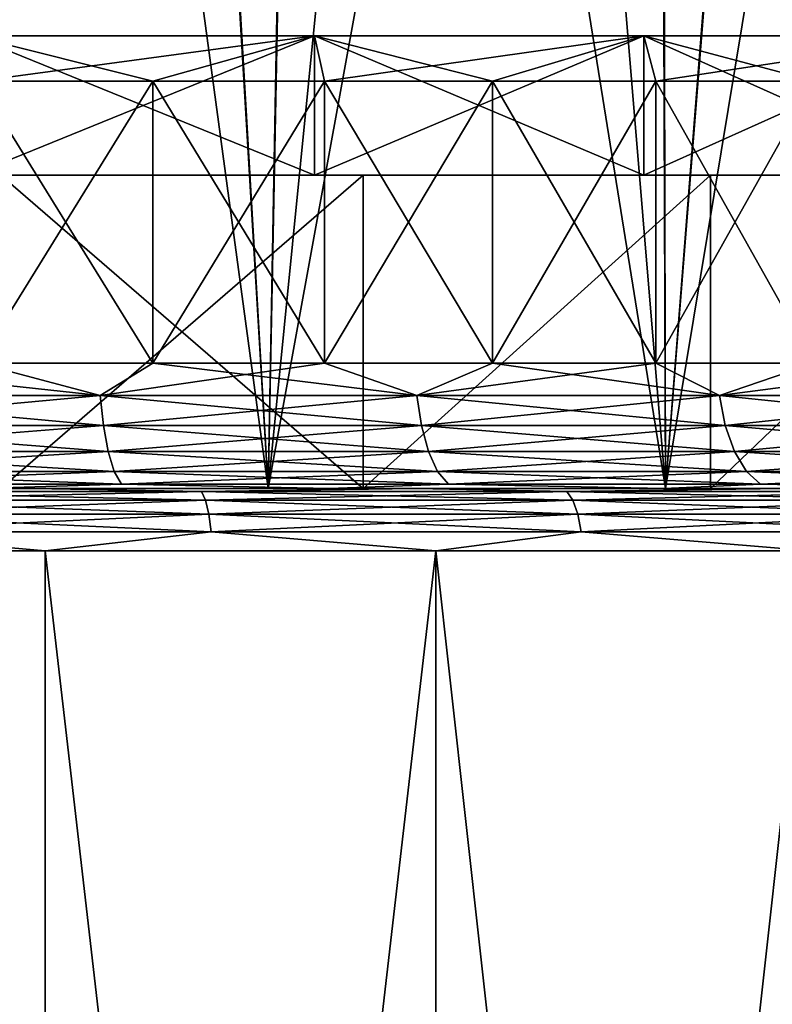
# Model space of a CAD drawing. Header units: millimetres. Extents: x -128 to 173, y -40 to 30.
# Tile 124 of 256: x 1.84 to 4.24, y -29.65 to -26.5. Entities that reach past the tile are written whole.
import ezdxf

# ---------------------------------------------------------------- set-up
doc = ezdxf.new("R2010")
doc.units = ezdxf.units.MM
doc.header["$LTSCALE"] = 56.728605
for name, color, linetype in [('11', 7, 'CONTINUOUS'), ('12', 7, 'CONTINUOUS'), ('13', 7, 'CONTINUOUS'), ('145', 7, 'CONTINUOUS'), ('146', 7, 'CONTINUOUS'), ('147', 7, 'CONTINUOUS'), ('148', 7, 'CONTINUOUS'), ('149', 7, 'CONTINUOUS'), ('150', 7, 'CONTINUOUS'), ('151', 7, 'CONTINUOUS'), ('152', 7, 'CONTINUOUS'), ('153', 7, 'CONTINUOUS'), ('154', 7, 'CONTINUOUS'), ('155', 7, 'CONTINUOUS'), ('156', 7, 'CONTINUOUS'), ('29', 7, 'CONTINUOUS'), ('30', 7, 'CONTINUOUS'), ('33', 7, 'CONTINUOUS'), ('34', 7, 'CONTINUOUS')]:
    doc.layers.add(name, color=color, linetype=linetype)

msp = doc.modelspace()

# ---------------------------------------------------------------- linework, layer by layer
at = {"layer": '11', "color": 7, "linetype": 'CONTINUOUS'}
for points in [[(-2.6324, -28, 10.6804), (-3.9006, -28, 10.2852), (2.6324, -28, 10.6804), (-2.6324, -28, 10.6804)], [(2.6324, -28, 10.6804), (-3.9006, -28, 10.2852), (3.9006, -28, 10.2852), (2.6324, -28, 10.6804)], [(3.9006, -28, 10.2852), (-3.9006, -28, 10.2852), (-0.6311, -28, 10.0302), (3.9006, -28, 10.2852)], [(-2.6324, -28, -10.6804), (3.9006, -28, -10.2852), (-3.9006, -28, -10.2852), (-2.6324, -28, -10.6804)], [(-3.9006, -28, -10.2852), (3.9006, -28, -10.2852), (0.6311, -28, -10.0302), (-3.9006, -28, -10.2852)], [(1.3259, -28, 10.9198), (-2.6324, -28, 10.6804), (2.6324, -28, 10.6804), (1.3259, -28, 10.9198)], [(2.6324, -28, -10.6804), (3.9006, -28, -10.2852), (-2.6324, -28, -10.6804), (2.6324, -28, -10.6804)], [(-1.3259, -28, -10.9198), (2.6324, -28, -10.6804), (-2.6324, -28, -10.6804), (-1.3259, -28, -10.9198)], [(1.3259, -28, -10.9198), (2.6324, -28, -10.6804), (-1.3259, -28, -10.9198), (1.3259, -28, -10.9198)], [(0.6311, -28, 10.0302), (3.9006, -28, 10.2852), (-0.6311, -28, 10.0302), (0.6311, -28, 10.0302)], [(1.8832, -28, 9.872), (3.9006, -28, 10.2852), (0.6311, -28, 10.0302), (1.8832, -28, 9.872)], [(3.9006, -28, -10.2852), (5.1119, -28, -9.74), (0.6311, -28, -10.0302), (3.9006, -28, -10.2852)], [(0.6311, -28, -10.0302), (5.1119, -28, -9.74), (1.8832, -28, -9.872), (0.6311, -28, -10.0302)], [(5.1119, -28, 9.74), (3.9006, -28, 10.2852), (1.8832, -28, 9.872), (5.1119, -28, 9.74)], [(3.1056, -28, 9.5581), (5.1119, -28, 9.74), (1.8832, -28, 9.872), (3.1056, -28, 9.5581)], [(1.8832, -28, -9.872), (5.1119, -28, -9.74), (3.1056, -28, -9.5581), (1.8832, -28, -9.872)], [(4.2791, -28, 9.0935), (5.1119, -28, 9.74), (3.1056, -28, 9.5581), (4.2791, -28, 9.0935)], [(5.1119, -28, -9.74), (6.2487, -28, -9.0528), (3.1056, -28, -9.5581), (5.1119, -28, -9.74)], [(3.1056, -28, -9.5581), (6.2487, -28, -9.0528), (4.2791, -28, -9.0935), (3.1056, -28, -9.5581)]]:
    msp.add_3dface(points, dxfattribs=at)
at = {"layer": '12', "color": 7, "linetype": 'CONTINUOUS'}
for points in [[(2.2161, -20.835, -10.9021), (1.3259, -28, -10.9198), (1.6612, -20.7731, -11.0014), (2.2161, -20.835, -10.9021)], [(2.6324, -28, -10.6804), (1.3259, -28, -10.9198), (2.2161, -20.835, -10.9021), (2.6324, -28, -10.6804)], [(2.7722, -20.9146, -10.7727), (2.6324, -28, -10.6804), (2.2161, -20.835, -10.9021), (2.7722, -20.9146, -10.7727)], [(3.3284, -21.0116, -10.6123), (2.6324, -28, -10.6804), (2.7722, -20.9146, -10.7727), (3.3284, -21.0116, -10.6123)], [(3.8843, -21.1257, -10.4195), (2.6324, -28, -10.6804), (3.3284, -21.0116, -10.6123), (3.8843, -21.1257, -10.4195)], [(3.9006, -28, -10.2852), (2.6324, -28, -10.6804), (3.8843, -21.1257, -10.4195), (3.9006, -28, -10.2852)], [(4.4395, -21.2565, -10.1928), (3.9006, -28, -10.2852), (3.8843, -21.1257, -10.4195), (4.4395, -21.2565, -10.1928)], [(4.991, -21.4026, -9.9316), (3.9006, -28, -10.2852), (4.4395, -21.2565, -10.1928), (4.991, -21.4026, -9.9316)], [(5.1119, -28, -9.74), (3.9006, -28, -10.2852), (4.991, -21.4026, -9.9316), (5.1119, -28, -9.74)]]:
    msp.add_3dface(points, dxfattribs=at)
at = {"layer": '13', "color": 7, "linetype": 'CONTINUOUS'}
for points in [[(1.3259, -28, 10.9198), (2.6324, -28, 10.6804), (1.6526, -20.7721, 11.0027), (1.3259, -28, 10.9198)], [(1.6526, -20.7721, 11.0027), (2.6324, -28, 10.6804), (2.2066, -20.8338, 10.9041), (1.6526, -20.7721, 11.0027)], [(2.2066, -20.8338, 10.9041), (2.6324, -28, 10.6804), (2.7624, -20.9131, 10.7752), (2.2066, -20.8338, 10.9041)], [(2.6324, -28, 10.6804), (3.9006, -28, 10.2852), (2.7624, -20.9131, 10.7752), (2.6324, -28, 10.6804)], [(2.7624, -20.9131, 10.7752), (3.9006, -28, 10.2852), (3.3195, -21.0099, 10.6151), (2.7624, -20.9131, 10.7752)], [(3.3195, -21.0099, 10.6151), (3.9006, -28, 10.2852), (3.876, -21.1238, 10.4227), (3.3195, -21.0099, 10.6151)], [(3.876, -21.1238, 10.4227), (3.9006, -28, 10.2852), (4.4305, -21.2542, 10.1968), (3.876, -21.1238, 10.4227)], [(3.9006, -28, 10.2852), (5.1119, -28, 9.74), (4.4305, -21.2542, 10.1968), (3.9006, -28, 10.2852)]]:
    msp.add_3dface(points, dxfattribs=at)
at = {"layer": '145', "color": 7, "linetype": 'CONTINUOUS'}
for points in [[(2.7812, -27, 8.5595), (1.6864, -27, 8.8406), (2.7812, -26.5557, 8.5595), (2.7812, -27, 8.5595)], [(2.7812, -26.5557, 8.5595), (1.6864, -27, 8.8406), (1.6864, -26.5557, 8.8406), (2.7812, -26.5557, 8.5595)], [(3.832, -27, 8.1434), (2.7812, -27, 8.5595), (3.832, -26.5557, 8.1434), (3.832, -27, 8.1434)], [(3.832, -26.5557, 8.1434), (2.7812, -27, 8.5595), (2.7812, -26.5557, 8.5595), (3.832, -26.5557, 8.1434)], [(4.8225, -27, 7.5989), (3.832, -27, 8.1434), (4.8224, -26.5557, 7.599), (4.8225, -27, 7.5989)], [(4.8224, -26.5557, 7.599), (3.832, -27, 8.1434), (3.832, -26.5557, 8.1434), (4.8224, -26.5557, 7.599)]]:
    msp.add_3dface(points, dxfattribs=at)
at = {"layer": '146', "color": 7, "linetype": 'CONTINUOUS'}
for points in [[(-2.9356, -27, 9.035), (-0.5652, -27, 8.9822), (2.9356, -27, 9.035), (-2.9356, -27, 9.035)], [(-1.7801, -27, -9.3317), (2.9356, -27, -9.035), (-2.9356, -27, -9.035), (-1.7801, -27, -9.3317)], [(-2.9356, -27, -9.035), (2.9356, -27, -9.035), (0.5652, -27, -8.9822), (-2.9356, -27, -9.035)], [(1.7801, -27, 9.3317), (-2.9356, -27, 9.035), (2.9356, -27, 9.035), (1.7801, -27, 9.3317)], [(1.7801, -27, -9.3317), (2.9356, -27, -9.035), (-1.7801, -27, -9.3317), (1.7801, -27, -9.3317)], [(-0.5652, -27, 8.9822), (0.5652, -27, 8.9822), (2.9356, -27, 9.035), (-0.5652, -27, 8.9822)], [(0.5652, -27, 8.9822), (1.6864, -27, 8.8406), (2.9356, -27, 9.035), (0.5652, -27, 8.9822)], [(2.9356, -27, -9.035), (4.0449, -27, -8.5959), (0.5652, -27, -8.9822), (2.9356, -27, -9.035)], [(0.5652, -27, -8.9822), (4.0449, -27, -8.5959), (1.6864, -27, -8.8406), (0.5652, -27, -8.9822)], [(1.6864, -27, 8.8406), (2.7812, -27, 8.5595), (4.0449, -27, 8.5959), (1.6864, -27, 8.8406)], [(2.9356, -27, 9.035), (1.6864, -27, 8.8406), (4.0449, -27, 8.5959), (2.9356, -27, 9.035)], [(1.6864, -27, -8.8406), (4.0449, -27, -8.5959), (2.7812, -27, -8.5595), (1.6864, -27, -8.8406)], [(2.7812, -27, 8.5595), (3.832, -27, 8.1434), (4.0449, -27, 8.5959), (2.7812, -27, 8.5595)], [(4.0449, -27, -8.5959), (5.0903, -27, -8.0211), (2.7812, -27, -8.5595), (4.0449, -27, -8.5959)], [(2.7812, -27, -8.5595), (5.0903, -27, -8.0211), (3.832, -27, -8.1434), (2.7812, -27, -8.5595)], [(3.832, -27, 8.1434), (4.8225, -27, 7.5989), (5.0903, -27, 8.0211), (3.832, -27, 8.1434)], [(4.0449, -27, 8.5959), (3.832, -27, 8.1434), (5.0903, -27, 8.0211), (4.0449, -27, 8.5959)], [(3.832, -27, -8.1434), (5.0903, -27, -8.0211), (4.8225, -27, -7.5989), (3.832, -27, -8.1434)]]:
    msp.add_3dface(points, dxfattribs=at)
at = {"layer": '147', "color": 7, "linetype": 'CONTINUOUS'}
for points in [[(1.7801, -27, 9.3317), (2.9356, -27, 9.035), (1.7801, -28, 9.3317), (1.7801, -27, 9.3317)], [(1.7801, -28, 9.3317), (2.9356, -27, 9.035), (2.9357, -28, 9.035), (1.7801, -28, 9.3317)], [(2.9356, -27, 9.035), (4.0449, -27, 8.5959), (2.9357, -28, 9.035), (2.9356, -27, 9.035)], [(2.9357, -28, 9.035), (4.0449, -27, 8.5959), (4.0449, -28, 8.5959), (2.9357, -28, 9.035)], [(4.0449, -27, 8.5959), (5.0903, -27, 8.0211), (4.0449, -28, 8.5959), (4.0449, -27, 8.5959)], [(4.0449, -28, 8.5959), (5.0903, -27, 8.0211), (5.0904, -28, 8.0211), (4.0449, -28, 8.5959)]]:
    msp.add_3dface(points, dxfattribs=at)
at = {"layer": '148', "color": 7, "linetype": 'CONTINUOUS'}
for points in [[(2.9356, -27, -9.035), (1.7801, -27, -9.3317), (2.9357, -28, -9.035), (2.9356, -27, -9.035)], [(2.9357, -28, -9.035), (1.7801, -27, -9.3317), (1.7801, -28, -9.3317), (2.9357, -28, -9.035)], [(4.0449, -27, -8.5959), (2.9356, -27, -9.035), (2.9357, -28, -9.035), (4.0449, -27, -8.5959)], [(4.0449, -28, -8.5959), (4.0449, -27, -8.5959), (2.9357, -28, -9.035), (4.0449, -28, -8.5959)], [(5.0903, -27, -8.0211), (4.0449, -27, -8.5959), (4.0449, -28, -8.5959), (5.0903, -27, -8.0211)], [(5.0904, -28, -8.0211), (5.0903, -27, -8.0211), (4.0449, -28, -8.5959), (5.0904, -28, -8.0211)]]:
    msp.add_3dface(points, dxfattribs=at)
at = {"layer": '149', "color": 7, "linetype": 'CONTINUOUS'}
for points in [[(-1.7801, -28, 9.3317), (1.7801, -28, 9.3317), (2.9357, -28, 9.035), (-1.7801, -28, 9.3317)], [(-1.7801, -28, 9.3317), (2.9357, -28, 9.035), (0.5745, -28, 9.1319), (-1.7801, -28, 9.3317)], [(0.5745, -28, 9.1319), (2.9357, -28, 9.035), (1.7146, -28, 8.9879), (0.5745, -28, 9.1319)], [(2.9357, -28, -9.035), (1.7801, -28, -9.3317), (0.5746, -28, -9.1319), (2.9357, -28, -9.035)], [(1.7147, -28, -8.9879), (2.9357, -28, -9.035), (0.5746, -28, -9.1319), (1.7147, -28, -8.9879)], [(2.9357, -28, 9.035), (4.0449, -28, 8.5959), (1.7146, -28, 8.9879), (2.9357, -28, 9.035)], [(1.7146, -28, 8.9879), (4.0449, -28, 8.5959), (2.8276, -28, 8.7021), (1.7146, -28, 8.9879)], [(2.8277, -28, -8.7021), (2.9357, -28, -9.035), (1.7147, -28, -8.9879), (2.8277, -28, -8.7021)], [(2.8276, -28, 8.7021), (4.0449, -28, 8.5959), (3.8961, -28, 8.2791), (2.8276, -28, 8.7021)], [(4.0449, -28, -8.5959), (2.9357, -28, -9.035), (2.8277, -28, -8.7021), (4.0449, -28, -8.5959)], [(3.8961, -28, -8.2791), (4.0449, -28, -8.5959), (2.8277, -28, -8.7021), (3.8961, -28, -8.2791)], [(4.0449, -28, 8.5959), (5.0904, -28, 8.0211), (3.8961, -28, 8.2791), (4.0449, -28, 8.5959)], [(3.8961, -28, 8.2791), (5.0904, -28, 8.0211), (4.903, -28, 7.7255), (3.8961, -28, 8.2791)], [(5.0904, -28, -8.0211), (4.0449, -28, -8.5959), (3.8961, -28, -8.2791), (5.0904, -28, -8.0211)], [(4.9031, -28, -7.7254), (5.0904, -28, -8.0211), (3.8961, -28, -8.2791), (4.9031, -28, -7.7254)]]:
    msp.add_3dface(points, dxfattribs=at)
at = {"layer": '150', "color": 7, "linetype": 'CONTINUOUS'}
for points in [[(1.707, -27.6, 8.5819), (2.2647, -27.6, 8.4519), (1.7071, -26.7, 8.5819), (1.707, -27.6, 8.5819)], [(1.7071, -26.7, 8.5819), (2.2647, -27.6, 8.4519), (2.2646, -26.7, 8.4519), (1.7071, -26.7, 8.5819)], [(2.2647, -27.6, 8.4519), (2.8126, -27.6, 8.2856), (2.2646, -26.7, 8.4519), (2.2647, -27.6, 8.4519)], [(2.2646, -26.7, 8.4519), (2.8126, -27.6, 8.2856), (2.8127, -26.7, 8.2856), (2.2646, -26.7, 8.4519)], [(2.8126, -27.6, 8.2856), (3.3485, -27.6, 8.0839), (2.8127, -26.7, 8.2856), (2.8126, -27.6, 8.2856)], [(2.8127, -26.7, 8.2856), (3.3485, -27.6, 8.0839), (3.3484, -26.7, 8.084), (2.8127, -26.7, 8.2856)], [(3.3485, -27.6, 8.0839), (3.87, -27.6, 7.8476), (3.3484, -26.7, 8.084), (3.3485, -27.6, 8.0839)], [(3.3484, -26.7, 8.084), (3.87, -27.6, 7.8476), (3.8701, -26.7, 7.8476), (3.3484, -26.7, 8.084)], [(3.87, -27.6, 7.8476), (4.375, -27.6, 7.5777), (3.8701, -26.7, 7.8476), (3.87, -27.6, 7.8476)], [(3.8701, -26.7, 7.8476), (4.375, -27.6, 7.5777), (4.375, -26.7, 7.5777), (3.8701, -26.7, 7.8476)]]:
    msp.add_3dface(points, dxfattribs=at)
at = {"layer": '151', "color": 7, "linetype": 'CONTINUOUS'}
for points in [[(2.7812, -26.5557, 8.5595), (1.6864, -26.5557, 8.8406), (2.2646, -26.7, 8.4519), (2.7812, -26.5557, 8.5595)], [(1.6864, -26.5557, 8.8406), (1.7071, -26.7, 8.5819), (2.2646, -26.7, 8.4519), (1.6864, -26.5557, 8.8406)], [(2.7812, -26.5557, 8.5595), (2.2646, -26.7, 8.4519), (2.8127, -26.7, 8.2856), (2.7812, -26.5557, 8.5595)], [(3.832, -26.5557, 8.1434), (2.7812, -26.5557, 8.5595), (3.3484, -26.7, 8.084), (3.832, -26.5557, 8.1434)], [(2.7812, -26.5557, 8.5595), (2.8127, -26.7, 8.2856), (3.3484, -26.7, 8.084), (2.7812, -26.5557, 8.5595)], [(3.832, -26.5557, 8.1434), (3.3484, -26.7, 8.084), (3.8701, -26.7, 7.8476), (3.832, -26.5557, 8.1434)], [(4.8224, -26.5557, 7.599), (3.832, -26.5557, 8.1434), (4.375, -26.7, 7.5777), (4.8224, -26.5557, 7.599)], [(3.832, -26.5557, 8.1434), (3.8701, -26.7, 7.8476), (4.375, -26.7, 7.5777), (3.832, -26.5557, 8.1434)]]:
    msp.add_3dface(points, dxfattribs=at)
at = {"layer": '152', "color": 7, "linetype": 'CONTINUOUS'}
for points in [[(2.2647, -27.6, -8.4519), (1.707, -27.6, -8.5819), (2.2646, -26.7, -8.4519), (2.2647, -27.6, -8.4519)], [(2.2646, -26.7, -8.4519), (1.707, -27.6, -8.5819), (1.7071, -26.7, -8.5819), (2.2646, -26.7, -8.4519)], [(2.8127, -26.7, -8.2856), (2.2647, -27.6, -8.4519), (2.2646, -26.7, -8.4519), (2.8127, -26.7, -8.2856)], [(2.8126, -27.6, -8.2856), (2.2647, -27.6, -8.4519), (2.8127, -26.7, -8.2856), (2.8126, -27.6, -8.2856)], [(3.3485, -27.6, -8.0839), (2.8126, -27.6, -8.2856), (3.3484, -26.7, -8.084), (3.3485, -27.6, -8.0839)], [(3.3484, -26.7, -8.084), (2.8126, -27.6, -8.2856), (2.8127, -26.7, -8.2856), (3.3484, -26.7, -8.084)], [(3.8701, -26.7, -7.8476), (3.3485, -27.6, -8.0839), (3.3484, -26.7, -8.084), (3.8701, -26.7, -7.8476)], [(3.87, -27.6, -7.8476), (3.3485, -27.6, -8.0839), (3.8701, -26.7, -7.8476), (3.87, -27.6, -7.8476)], [(4.375, -27.6, -7.5777), (3.87, -27.6, -7.8476), (4.375, -26.7, -7.5777), (4.375, -27.6, -7.5777)], [(4.375, -26.7, -7.5777), (3.87, -27.6, -7.8476), (3.8701, -26.7, -7.8476), (4.375, -26.7, -7.5777)]]:
    msp.add_3dface(points, dxfattribs=at)
at = {"layer": '153', "color": 7, "linetype": 'CONTINUOUS'}
for points in [[(2.7812, -26.5557, -8.5595), (1.7071, -26.7, -8.5819), (1.6864, -26.5557, -8.8406), (2.7812, -26.5557, -8.5595)], [(2.2646, -26.7, -8.4519), (1.7071, -26.7, -8.5819), (2.7812, -26.5557, -8.5595), (2.2646, -26.7, -8.4519)], [(2.8127, -26.7, -8.2856), (2.2646, -26.7, -8.4519), (2.7812, -26.5557, -8.5595), (2.8127, -26.7, -8.2856)], [(3.832, -26.5557, -8.1434), (2.8127, -26.7, -8.2856), (2.7812, -26.5557, -8.5595), (3.832, -26.5557, -8.1434)], [(3.3484, -26.7, -8.084), (2.8127, -26.7, -8.2856), (3.832, -26.5557, -8.1434), (3.3484, -26.7, -8.084)], [(3.8701, -26.7, -7.8476), (3.3484, -26.7, -8.084), (3.832, -26.5557, -8.1434), (3.8701, -26.7, -7.8476)], [(4.8224, -26.5557, -7.599), (3.8701, -26.7, -7.8476), (3.832, -26.5557, -8.1434), (4.8224, -26.5557, -7.599)], [(4.375, -26.7, -7.5777), (3.8701, -26.7, -7.8476), (4.8224, -26.5557, -7.599), (4.375, -26.7, -7.5777)]]:
    msp.add_3dface(points, dxfattribs=at)
at = {"layer": '154', "color": 7, "linetype": 'CONTINUOUS'}
for points in [[(1.0563, -27.7031, -8.6996), (1.707, -27.6, -8.5819), (2.0972, -27.7031, -8.5089), (1.0563, -27.7031, -8.6996)], [(1.707, -27.6, -8.5819), (2.2647, -27.6, -8.4519), (2.0972, -27.7031, -8.5089), (1.707, -27.6, -8.5819)], [(2.2647, -27.6, -8.4519), (2.8126, -27.6, -8.2856), (2.0972, -27.7031, -8.5089), (2.2647, -27.6, -8.4519)], [(2.0972, -27.7031, -8.5089), (2.8126, -27.6, -8.2856), (3.1076, -27.7031, -8.194), (2.0972, -27.7031, -8.5089)], [(2.8126, -27.6, -8.2856), (3.3485, -27.6, -8.0839), (3.1076, -27.7031, -8.194), (2.8126, -27.6, -8.2856)], [(3.3485, -27.6, -8.0839), (3.87, -27.6, -7.8476), (3.1076, -27.7031, -8.194), (3.3485, -27.6, -8.0839)], [(3.1076, -27.7031, -8.194), (3.87, -27.6, -7.8476), (4.0726, -27.7031, -7.7597), (3.1076, -27.7031, -8.194)], [(3.87, -27.6, -7.8476), (4.375, -27.6, -7.5777), (4.0726, -27.7031, -7.7597), (3.87, -27.6, -7.8476)], [(4.375, -27.6, -7.5777), (4.8612, -27.6, -7.2754), (4.0726, -27.7031, -7.7597), (4.375, -27.6, -7.5777)], [(4.0726, -27.7031, -7.7597), (4.8612, -27.6, -7.2754), (4.9782, -27.7031, -7.2122), (4.0726, -27.7031, -7.7597)], [(1.0563, -27.7031, -8.6996), (2.0972, -27.7031, -8.5089), (1.0611, -27.7997, -8.7392), (1.0563, -27.7031, -8.6996)], [(1.0611, -27.7997, -8.7392), (2.0972, -27.7031, -8.5089), (2.1068, -27.7997, -8.5476), (1.0611, -27.7997, -8.7392)], [(2.0972, -27.7031, -8.5089), (3.1076, -27.7031, -8.194), (2.1068, -27.7997, -8.5476), (2.0972, -27.7031, -8.5089)], [(2.1068, -27.7997, -8.5476), (3.1076, -27.7031, -8.194), (3.1217, -27.7997, -8.2314), (2.1068, -27.7997, -8.5476)], [(3.1076, -27.7031, -8.194), (4.0726, -27.7031, -7.7597), (3.1217, -27.7997, -8.2314), (3.1076, -27.7031, -8.194)], [(3.1217, -27.7997, -8.2314), (4.0726, -27.7031, -7.7597), (4.0912, -27.7997, -7.7951), (3.1217, -27.7997, -8.2314)], [(4.0726, -27.7031, -7.7597), (4.9782, -27.7031, -7.2122), (4.0912, -27.7997, -7.7951), (4.0726, -27.7031, -7.7597)], [(4.0912, -27.7997, -7.7951), (4.9782, -27.7031, -7.2122), (5.0009, -27.7997, -7.2451), (4.0912, -27.7997, -7.7951)], [(1.0611, -27.7997, -8.7392), (2.1068, -27.7997, -8.5476), (1.0688, -27.8827, -8.8024), (1.0611, -27.7997, -8.7392)], [(1.0688, -27.8827, -8.8024), (2.1068, -27.7997, -8.5476), (2.122, -27.8827, -8.6094), (1.0688, -27.8827, -8.8024)], [(2.1068, -27.7997, -8.5476), (3.1217, -27.7997, -8.2314), (2.122, -27.8827, -8.6094), (2.1068, -27.7997, -8.5476)], [(2.122, -27.8827, -8.6094), (3.1217, -27.7997, -8.2314), (3.1443, -27.8827, -8.2908), (2.122, -27.8827, -8.6094)], [(3.1217, -27.7997, -8.2314), (4.0912, -27.7997, -7.7951), (3.1443, -27.8827, -8.2908), (3.1217, -27.7997, -8.2314)], [(3.1443, -27.8827, -8.2908), (4.0912, -27.7997, -7.7951), (4.1207, -27.8827, -7.8513), (3.1443, -27.8827, -8.2908)], [(4.0912, -27.7997, -7.7951), (5.0009, -27.7997, -7.2451), (4.1207, -27.8827, -7.8513), (4.0912, -27.7997, -7.7951)], [(4.1207, -27.8827, -7.8513), (5.0009, -27.7997, -7.2451), (5.037, -27.8827, -7.2974), (4.1207, -27.8827, -7.8513)], [(1.0688, -27.8827, -8.8024), (2.122, -27.8827, -8.6094), (1.0788, -27.9464, -8.8847), (1.0688, -27.8827, -8.8024)], [(1.0788, -27.9464, -8.8847), (2.122, -27.8827, -8.6094), (2.1419, -27.9464, -8.6898), (1.0788, -27.9464, -8.8847)], [(2.122, -27.8827, -8.6094), (3.1443, -27.8827, -8.2908), (2.1419, -27.9464, -8.6898), (2.122, -27.8827, -8.6094)], [(2.1419, -27.9464, -8.6898), (3.1443, -27.8827, -8.2908), (3.1737, -27.9464, -8.3683), (2.1419, -27.9464, -8.6898)], [(3.1443, -27.8827, -8.2908), (4.1207, -27.8827, -7.8513), (3.1737, -27.9464, -8.3683), (3.1443, -27.8827, -8.2908)], [(3.1737, -27.9464, -8.3683), (4.1207, -27.8827, -7.8513), (4.1592, -27.9464, -7.9248), (3.1737, -27.9464, -8.3683)], [(4.1207, -27.8827, -7.8513), (5.037, -27.8827, -7.2974), (4.1592, -27.9464, -7.9248), (4.1207, -27.8827, -7.8513)], [(4.1592, -27.9464, -7.9248), (5.037, -27.8827, -7.2974), (5.0841, -27.9464, -7.3656), (4.1592, -27.9464, -7.9248)], [(1.0788, -27.9464, -8.8847), (2.1419, -27.9464, -8.6898), (1.0904, -27.9864, -8.9805), (1.0788, -27.9464, -8.8847)], [(1.0904, -27.9864, -8.9805), (2.1419, -27.9464, -8.6898), (2.165, -27.9864, -8.7836), (1.0904, -27.9864, -8.9805)], [(2.1419, -27.9464, -8.6898), (3.1737, -27.9464, -8.3683), (2.165, -27.9864, -8.7836), (2.1419, -27.9464, -8.6898)], [(2.165, -27.9864, -8.7836), (3.1737, -27.9464, -8.3683), (3.2079, -27.9864, -8.4586), (2.165, -27.9864, -8.7836)], [(3.1737, -27.9464, -8.3683), (4.1592, -27.9464, -7.9248), (3.2079, -27.9864, -8.4586), (3.1737, -27.9464, -8.3683)], [(3.2079, -27.9864, -8.4586), (4.1592, -27.9464, -7.9248), (4.2041, -27.9864, -8.0103), (3.2079, -27.9864, -8.4586)], [(4.1592, -27.9464, -7.9248), (5.0841, -27.9464, -7.3656), (4.2041, -27.9864, -8.0103), (4.1592, -27.9464, -7.9248)], [(4.2041, -27.9864, -8.0103), (5.0841, -27.9464, -7.3656), (5.139, -27.9864, -7.4451), (4.2041, -27.9864, -8.0103)], [(1.7147, -28, -8.9879), (1.0904, -27.9864, -8.9805), (2.165, -27.9864, -8.7836), (1.7147, -28, -8.9879)], [(2.8277, -28, -8.7021), (1.7147, -28, -8.9879), (2.165, -27.9864, -8.7836), (2.8277, -28, -8.7021)], [(2.8277, -28, -8.7021), (2.165, -27.9864, -8.7836), (3.2079, -27.9864, -8.4586), (2.8277, -28, -8.7021)], [(3.8961, -28, -8.2791), (2.8277, -28, -8.7021), (3.2079, -27.9864, -8.4586), (3.8961, -28, -8.2791)], [(3.8961, -28, -8.2791), (3.2079, -27.9864, -8.4586), (4.2041, -27.9864, -8.0103), (3.8961, -28, -8.2791)], [(4.9031, -28, -7.7254), (3.8961, -28, -8.2791), (4.2041, -27.9864, -8.0103), (4.9031, -28, -7.7254)], [(4.9031, -28, -7.7254), (4.2041, -27.9864, -8.0103), (5.139, -27.9864, -7.4451), (4.9031, -28, -7.7254)]]:
    msp.add_3dface(points, dxfattribs=at)
at = {"layer": '155', "color": 7, "linetype": 'CONTINUOUS'}
for points in [[(2.0972, -27.7031, 8.5089), (1.1421, -27.6, 8.6751), (1.0563, -27.7031, 8.6996), (2.0972, -27.7031, 8.5089)], [(1.707, -27.6, 8.5819), (1.1421, -27.6, 8.6751), (2.0972, -27.7031, 8.5089), (1.707, -27.6, 8.5819)], [(2.2647, -27.6, 8.4519), (1.707, -27.6, 8.5819), (2.0972, -27.7031, 8.5089), (2.2647, -27.6, 8.4519)], [(3.1076, -27.7031, 8.194), (2.2647, -27.6, 8.4519), (2.0972, -27.7031, 8.5089), (3.1076, -27.7031, 8.194)], [(2.8126, -27.6, 8.2856), (2.2647, -27.6, 8.4519), (3.1076, -27.7031, 8.194), (2.8126, -27.6, 8.2856)], [(3.3485, -27.6, 8.0839), (2.8126, -27.6, 8.2856), (3.1076, -27.7031, 8.194), (3.3485, -27.6, 8.0839)], [(4.0726, -27.7031, 7.7597), (3.3485, -27.6, 8.0839), (3.1076, -27.7031, 8.194), (4.0726, -27.7031, 7.7597)], [(3.87, -27.6, 7.8476), (3.3485, -27.6, 8.0839), (4.0726, -27.7031, 7.7597), (3.87, -27.6, 7.8476)], [(4.375, -27.6, 7.5777), (3.87, -27.6, 7.8476), (4.0726, -27.7031, 7.7597), (4.375, -27.6, 7.5777)], [(4.9782, -27.7031, 7.2122), (4.375, -27.6, 7.5777), (4.0726, -27.7031, 7.7597), (4.9782, -27.7031, 7.2122)], [(2.0972, -27.7031, 8.5089), (1.0563, -27.7031, 8.6996), (2.1068, -27.7997, 8.5476), (2.0972, -27.7031, 8.5089)], [(2.1068, -27.7997, 8.5476), (1.0563, -27.7031, 8.6996), (1.0611, -27.7997, 8.7392), (2.1068, -27.7997, 8.5476)], [(3.1076, -27.7031, 8.194), (2.0972, -27.7031, 8.5089), (3.1217, -27.7997, 8.2314), (3.1076, -27.7031, 8.194)], [(3.1217, -27.7997, 8.2314), (2.0972, -27.7031, 8.5089), (2.1068, -27.7997, 8.5476), (3.1217, -27.7997, 8.2314)], [(4.0726, -27.7031, 7.7597), (3.1076, -27.7031, 8.194), (4.0912, -27.7997, 7.7951), (4.0726, -27.7031, 7.7597)], [(4.0912, -27.7997, 7.7951), (3.1076, -27.7031, 8.194), (3.1217, -27.7997, 8.2314), (4.0912, -27.7997, 7.7951)], [(4.9782, -27.7031, 7.2122), (4.0726, -27.7031, 7.7597), (5.0009, -27.7997, 7.2451), (4.9782, -27.7031, 7.2122)], [(5.0009, -27.7997, 7.2451), (4.0726, -27.7031, 7.7597), (4.0912, -27.7997, 7.7951), (5.0009, -27.7997, 7.2451)], [(2.1068, -27.7997, 8.5476), (1.0611, -27.7997, 8.7392), (2.122, -27.8827, 8.6094), (2.1068, -27.7997, 8.5476)], [(2.122, -27.8827, 8.6094), (1.0611, -27.7997, 8.7392), (1.0688, -27.8827, 8.8024), (2.122, -27.8827, 8.6094)], [(3.1217, -27.7997, 8.2314), (2.1068, -27.7997, 8.5476), (3.1443, -27.8827, 8.2908), (3.1217, -27.7997, 8.2314)], [(3.1443, -27.8827, 8.2908), (2.1068, -27.7997, 8.5476), (2.122, -27.8827, 8.6094), (3.1443, -27.8827, 8.2908)], [(4.0912, -27.7997, 7.7951), (3.1217, -27.7997, 8.2314), (4.1207, -27.8827, 7.8513), (4.0912, -27.7997, 7.7951)], [(4.1207, -27.8827, 7.8513), (3.1217, -27.7997, 8.2314), (3.1443, -27.8827, 8.2908), (4.1207, -27.8827, 7.8513)], [(5.0009, -27.7997, 7.2451), (4.0912, -27.7997, 7.7951), (5.037, -27.8827, 7.2974), (5.0009, -27.7997, 7.2451)], [(5.037, -27.8827, 7.2974), (4.0912, -27.7997, 7.7951), (4.1207, -27.8827, 7.8513), (5.037, -27.8827, 7.2974)], [(2.122, -27.8827, 8.6094), (1.0688, -27.8827, 8.8024), (2.1419, -27.9464, 8.6898), (2.122, -27.8827, 8.6094)], [(2.1419, -27.9464, 8.6898), (1.0688, -27.8827, 8.8024), (1.0788, -27.9464, 8.8847), (2.1419, -27.9464, 8.6898)], [(3.1443, -27.8827, 8.2908), (2.122, -27.8827, 8.6094), (3.1737, -27.9464, 8.3683), (3.1443, -27.8827, 8.2908)], [(3.1737, -27.9464, 8.3683), (2.122, -27.8827, 8.6094), (2.1419, -27.9464, 8.6898), (3.1737, -27.9464, 8.3683)], [(4.1207, -27.8827, 7.8513), (3.1443, -27.8827, 8.2908), (4.1592, -27.9464, 7.9248), (4.1207, -27.8827, 7.8513)], [(4.1592, -27.9464, 7.9248), (3.1443, -27.8827, 8.2908), (3.1737, -27.9464, 8.3683), (4.1592, -27.9464, 7.9248)], [(5.037, -27.8827, 7.2974), (4.1207, -27.8827, 7.8513), (5.0841, -27.9464, 7.3656), (5.037, -27.8827, 7.2974)], [(5.0841, -27.9464, 7.3656), (4.1207, -27.8827, 7.8513), (4.1592, -27.9464, 7.9248), (5.0841, -27.9464, 7.3656)], [(2.1419, -27.9464, 8.6898), (1.0788, -27.9464, 8.8847), (2.165, -27.9864, 8.7836), (2.1419, -27.9464, 8.6898)], [(2.165, -27.9864, 8.7836), (1.0788, -27.9464, 8.8847), (1.0904, -27.9864, 8.9805), (2.165, -27.9864, 8.7836)], [(3.1737, -27.9464, 8.3683), (2.1419, -27.9464, 8.6898), (3.2079, -27.9864, 8.4586), (3.1737, -27.9464, 8.3683)], [(3.2079, -27.9864, 8.4586), (2.1419, -27.9464, 8.6898), (2.165, -27.9864, 8.7836), (3.2079, -27.9864, 8.4586)], [(4.1592, -27.9464, 7.9248), (3.1737, -27.9464, 8.3683), (4.2041, -27.9864, 8.0103), (4.1592, -27.9464, 7.9248)], [(4.2041, -27.9864, 8.0103), (3.1737, -27.9464, 8.3683), (3.2079, -27.9864, 8.4586), (4.2041, -27.9864, 8.0103)], [(5.0841, -27.9464, 7.3656), (4.1592, -27.9464, 7.9248), (5.139, -27.9864, 7.4451), (5.0841, -27.9464, 7.3656)], [(5.139, -27.9864, 7.4451), (4.1592, -27.9464, 7.9248), (4.2041, -27.9864, 8.0103), (5.139, -27.9864, 7.4451)], [(1.7146, -28, 8.9879), (2.165, -27.9864, 8.7836), (1.0904, -27.9864, 8.9805), (1.7146, -28, 8.9879)], [(1.7146, -28, 8.9879), (2.8276, -28, 8.7021), (2.165, -27.9864, 8.7836), (1.7146, -28, 8.9879)], [(2.8276, -28, 8.7021), (3.2079, -27.9864, 8.4586), (2.165, -27.9864, 8.7836), (2.8276, -28, 8.7021)], [(2.8276, -28, 8.7021), (3.8961, -28, 8.2791), (3.2079, -27.9864, 8.4586), (2.8276, -28, 8.7021)], [(3.8961, -28, 8.2791), (4.2041, -27.9864, 8.0103), (3.2079, -27.9864, 8.4586), (3.8961, -28, 8.2791)], [(3.8961, -28, 8.2791), (4.903, -28, 7.7255), (4.2041, -27.9864, 8.0103), (3.8961, -28, 8.2791)], [(4.903, -28, 7.7255), (5.139, -27.9864, 7.4451), (4.2041, -27.9864, 8.0103), (4.903, -28, 7.7255)]]:
    msp.add_3dface(points, dxfattribs=at)
at = {"layer": '156', "color": 7, "linetype": 'CONTINUOUS'}
for points in [[(1.6864, -27, -8.8406), (2.7812, -27, -8.5595), (1.6864, -26.5557, -8.8406), (1.6864, -27, -8.8406)], [(2.7812, -27, -8.5595), (2.7812, -26.5557, -8.5595), (1.6864, -26.5557, -8.8406), (2.7812, -27, -8.5595)], [(2.7812, -27, -8.5595), (3.832, -27, -8.1434), (2.7812, -26.5557, -8.5595), (2.7812, -27, -8.5595)], [(3.832, -27, -8.1434), (3.832, -26.5557, -8.1434), (2.7812, -26.5557, -8.5595), (3.832, -27, -8.1434)], [(3.832, -27, -8.1434), (4.8225, -27, -7.5989), (3.832, -26.5557, -8.1434), (3.832, -27, -8.1434)], [(4.8225, -27, -7.5989), (4.8224, -26.5557, -7.599), (3.832, -26.5557, -8.1434), (4.8225, -27, -7.5989)]]:
    msp.add_3dface(points, dxfattribs=at)
at = {"layer": '29', "color": 7, "linetype": 'CONTINUOUS'}
for points in [[(1.9205, -39, 10.0685), (0.6436, -28.2, 10.2298), (0.6435, -39, 10.2298), (1.9205, -39, 10.0685)], [(1.9207, -28.2, 10.0684), (0.6436, -28.2, 10.2298), (1.9205, -39, 10.0685), (1.9207, -28.2, 10.0684)], [(3.1674, -39, 9.7483), (1.9207, -28.2, 10.0684), (1.9205, -39, 10.0685), (3.1674, -39, 9.7483)], [(3.1674, -28.2, 9.7483), (1.9207, -28.2, 10.0684), (3.1674, -39, 9.7483), (3.1674, -28.2, 9.7483)], [(4.3642, -28.2, 9.2745), (3.1674, -28.2, 9.7483), (4.3644, -39, 9.2744), (4.3642, -28.2, 9.2745)], [(4.3644, -39, 9.2744), (3.1674, -28.2, 9.7483), (3.1674, -39, 9.7483), (4.3644, -39, 9.2744)]]:
    msp.add_3dface(points, dxfattribs=at)
at = {"layer": '30', "color": 7, "linetype": 'CONTINUOUS'}
for points in [[(0.6435, -39, -10.2298), (0.6436, -28.2, -10.2298), (1.9205, -39, -10.0685), (0.6435, -39, -10.2298)], [(0.6436, -28.2, -10.2298), (1.9207, -28.2, -10.0684), (1.9205, -39, -10.0685), (0.6436, -28.2, -10.2298)], [(1.9207, -28.2, -10.0684), (3.1674, -28.2, -9.7483), (1.9205, -39, -10.0685), (1.9207, -28.2, -10.0684)], [(1.9205, -39, -10.0685), (3.1674, -28.2, -9.7483), (3.1674, -39, -9.7483), (1.9205, -39, -10.0685)], [(3.1674, -28.2, -9.7483), (4.3642, -28.2, -9.2745), (3.1674, -39, -9.7483), (3.1674, -28.2, -9.7483)], [(3.1674, -39, -9.7483), (4.3642, -28.2, -9.2745), (4.3644, -39, -9.2744), (3.1674, -39, -9.7483)]]:
    msp.add_3dface(points, dxfattribs=at)
at = {"layer": '33', "color": 7, "linetype": 'CONTINUOUS'}
for points in [[(1.8832, -28, 9.872), (0.6311, -28, 10.0302), (1.2188, -28.0098, 10.0381), (1.8832, -28, 9.872)], [(2.4199, -28.0098, 9.818), (1.8832, -28, 9.872), (1.2188, -28.0098, 10.0381), (2.4199, -28.0098, 9.818)], [(3.1056, -28, 9.5581), (1.8832, -28, 9.872), (2.4199, -28.0098, 9.818), (3.1056, -28, 9.5581)], [(3.5857, -28.0098, 9.4547), (3.1056, -28, 9.5581), (2.4199, -28.0098, 9.818), (3.5857, -28.0098, 9.4547)], [(4.2791, -28, 9.0935), (3.1056, -28, 9.5581), (3.5857, -28.0098, 9.4547), (4.2791, -28, 9.0935)], [(4.6992, -28.0098, 8.9536), (4.2791, -28, 9.0935), (3.5857, -28.0098, 9.4547), (4.6992, -28.0098, 8.9536)], [(2.4199, -28.0098, 9.818), (1.2188, -28.0098, 10.0381), (2.4333, -28.0382, 9.8722), (2.4199, -28.0098, 9.818)], [(2.4333, -28.0382, 9.8722), (1.2188, -28.0098, 10.0381), (1.2256, -28.0382, 10.0935), (2.4333, -28.0382, 9.8722)], [(3.5857, -28.0098, 9.4547), (2.4199, -28.0098, 9.818), (3.6055, -28.0382, 9.5069), (3.5857, -28.0098, 9.4547)], [(3.6055, -28.0382, 9.5069), (2.4199, -28.0098, 9.818), (2.4333, -28.0382, 9.8722), (3.6055, -28.0382, 9.5069)], [(4.6992, -28.0098, 8.9536), (3.5857, -28.0098, 9.4547), (4.7251, -28.0382, 9.003), (4.6992, -28.0098, 8.9536)], [(4.7251, -28.0382, 9.003), (3.5857, -28.0098, 9.4547), (3.6055, -28.0382, 9.5069), (4.7251, -28.0382, 9.003)], [(2.4333, -28.0382, 9.8722), (1.2256, -28.0382, 10.0935), (2.4439, -28.0825, 9.9151), (2.4333, -28.0382, 9.8722)], [(2.4439, -28.0825, 9.9151), (1.2256, -28.0382, 10.0935), (1.2309, -28.0825, 10.1374), (2.4439, -28.0825, 9.9151)], [(3.6055, -28.0382, 9.5069), (2.4333, -28.0382, 9.8722), (3.6212, -28.0825, 9.5483), (3.6055, -28.0382, 9.5069)], [(3.6212, -28.0825, 9.5483), (2.4333, -28.0382, 9.8722), (2.4439, -28.0825, 9.9151), (3.6212, -28.0825, 9.5483)], [(4.7251, -28.0382, 9.003), (3.6055, -28.0382, 9.5069), (4.7457, -28.0825, 9.0422), (4.7251, -28.0382, 9.003)], [(4.7457, -28.0825, 9.0422), (3.6055, -28.0382, 9.5069), (3.6212, -28.0825, 9.5483), (4.7457, -28.0825, 9.0422)], [(2.4439, -28.0825, 9.9151), (1.2309, -28.0825, 10.1374), (2.4507, -28.1384, 9.9427), (2.4439, -28.0825, 9.9151)], [(2.4507, -28.1384, 9.9427), (1.2309, -28.0825, 10.1374), (1.2343, -28.1384, 10.1656), (2.4507, -28.1384, 9.9427)], [(3.6212, -28.0825, 9.5483), (2.4439, -28.0825, 9.9151), (3.6312, -28.1384, 9.5748), (3.6212, -28.0825, 9.5483)], [(3.6312, -28.1384, 9.5748), (2.4439, -28.0825, 9.9151), (2.4507, -28.1384, 9.9427), (3.6312, -28.1384, 9.5748)], [(4.7457, -28.0825, 9.0422), (3.6212, -28.0825, 9.5483), (4.7589, -28.1384, 9.0673), (4.7457, -28.0825, 9.0422)], [(4.7589, -28.1384, 9.0673), (3.6212, -28.0825, 9.5483), (3.6312, -28.1384, 9.5748), (4.7589, -28.1384, 9.0673)], [(0.6436, -28.2, 10.2298), (1.9207, -28.2, 10.0684), (1.2343, -28.1384, 10.1656), (0.6436, -28.2, 10.2298)], [(1.9207, -28.2, 10.0684), (2.4507, -28.1384, 9.9427), (1.2343, -28.1384, 10.1656), (1.9207, -28.2, 10.0684)], [(1.9207, -28.2, 10.0684), (3.1674, -28.2, 9.7483), (2.4507, -28.1384, 9.9427), (1.9207, -28.2, 10.0684)], [(3.1674, -28.2, 9.7483), (3.6312, -28.1384, 9.5748), (2.4507, -28.1384, 9.9427), (3.1674, -28.2, 9.7483)], [(3.1674, -28.2, 9.7483), (4.3642, -28.2, 9.2745), (3.6312, -28.1384, 9.5748), (3.1674, -28.2, 9.7483)], [(4.3642, -28.2, 9.2745), (4.7589, -28.1384, 9.0673), (3.6312, -28.1384, 9.5748), (4.3642, -28.2, 9.2745)]]:
    msp.add_3dface(points, dxfattribs=at)
at = {"layer": '34', "color": 7, "linetype": 'CONTINUOUS'}
for points in [[(0.6311, -28, -10.0302), (1.8832, -28, -9.872), (1.2188, -28.0098, -10.0381), (0.6311, -28, -10.0302)], [(1.2188, -28.0098, -10.0381), (1.8832, -28, -9.872), (2.4199, -28.0098, -9.818), (1.2188, -28.0098, -10.0381)], [(1.8832, -28, -9.872), (3.1056, -28, -9.5581), (2.4199, -28.0098, -9.818), (1.8832, -28, -9.872)], [(2.4199, -28.0098, -9.818), (3.1056, -28, -9.5581), (3.5857, -28.0098, -9.4547), (2.4199, -28.0098, -9.818)], [(3.1056, -28, -9.5581), (4.2791, -28, -9.0935), (3.5857, -28.0098, -9.4547), (3.1056, -28, -9.5581)], [(3.5857, -28.0098, -9.4547), (4.2791, -28, -9.0935), (4.6992, -28.0098, -8.9536), (3.5857, -28.0098, -9.4547)], [(1.2188, -28.0098, -10.0381), (2.4199, -28.0098, -9.818), (1.2256, -28.0382, -10.0935), (1.2188, -28.0098, -10.0381)], [(1.2256, -28.0382, -10.0935), (2.4199, -28.0098, -9.818), (2.4333, -28.0382, -9.8722), (1.2256, -28.0382, -10.0935)], [(2.4199, -28.0098, -9.818), (3.5857, -28.0098, -9.4547), (2.4333, -28.0382, -9.8722), (2.4199, -28.0098, -9.818)], [(2.4333, -28.0382, -9.8722), (3.5857, -28.0098, -9.4547), (3.6055, -28.0382, -9.5069), (2.4333, -28.0382, -9.8722)], [(3.5857, -28.0098, -9.4547), (4.6992, -28.0098, -8.9536), (3.6055, -28.0382, -9.5069), (3.5857, -28.0098, -9.4547)], [(3.6055, -28.0382, -9.5069), (4.6992, -28.0098, -8.9536), (4.7251, -28.0382, -9.003), (3.6055, -28.0382, -9.5069)], [(1.2256, -28.0382, -10.0935), (2.4333, -28.0382, -9.8722), (1.2309, -28.0825, -10.1374), (1.2256, -28.0382, -10.0935)], [(1.2309, -28.0825, -10.1374), (2.4333, -28.0382, -9.8722), (2.4439, -28.0825, -9.9151), (1.2309, -28.0825, -10.1374)], [(2.4333, -28.0382, -9.8722), (3.6055, -28.0382, -9.5069), (2.4439, -28.0825, -9.9151), (2.4333, -28.0382, -9.8722)], [(2.4439, -28.0825, -9.9151), (3.6055, -28.0382, -9.5069), (3.6212, -28.0825, -9.5483), (2.4439, -28.0825, -9.9151)], [(3.6055, -28.0382, -9.5069), (4.7251, -28.0382, -9.003), (3.6212, -28.0825, -9.5483), (3.6055, -28.0382, -9.5069)], [(3.6212, -28.0825, -9.5483), (4.7251, -28.0382, -9.003), (4.7457, -28.0825, -9.0422), (3.6212, -28.0825, -9.5483)], [(1.2309, -28.0825, -10.1374), (2.4439, -28.0825, -9.9151), (1.2343, -28.1384, -10.1656), (1.2309, -28.0825, -10.1374)], [(1.2343, -28.1384, -10.1656), (2.4439, -28.0825, -9.9151), (2.4507, -28.1384, -9.9427), (1.2343, -28.1384, -10.1656)], [(2.4439, -28.0825, -9.9151), (3.6212, -28.0825, -9.5483), (2.4507, -28.1384, -9.9427), (2.4439, -28.0825, -9.9151)], [(2.4507, -28.1384, -9.9427), (3.6212, -28.0825, -9.5483), (3.6312, -28.1384, -9.5748), (2.4507, -28.1384, -9.9427)], [(3.6212, -28.0825, -9.5483), (4.7457, -28.0825, -9.0422), (3.6312, -28.1384, -9.5748), (3.6212, -28.0825, -9.5483)], [(3.6312, -28.1384, -9.5748), (4.7457, -28.0825, -9.0422), (4.7589, -28.1384, -9.0673), (3.6312, -28.1384, -9.5748)], [(1.9207, -28.2, -10.0684), (0.6436, -28.2, -10.2298), (1.2343, -28.1384, -10.1656), (1.9207, -28.2, -10.0684)], [(1.9207, -28.2, -10.0684), (1.2343, -28.1384, -10.1656), (2.4507, -28.1384, -9.9427), (1.9207, -28.2, -10.0684)], [(3.1674, -28.2, -9.7483), (1.9207, -28.2, -10.0684), (2.4507, -28.1384, -9.9427), (3.1674, -28.2, -9.7483)], [(3.1674, -28.2, -9.7483), (2.4507, -28.1384, -9.9427), (3.6312, -28.1384, -9.5748), (3.1674, -28.2, -9.7483)], [(4.3642, -28.2, -9.2745), (3.1674, -28.2, -9.7483), (3.6312, -28.1384, -9.5748), (4.3642, -28.2, -9.2745)], [(4.3642, -28.2, -9.2745), (3.6312, -28.1384, -9.5748), (4.7589, -28.1384, -9.0673), (4.3642, -28.2, -9.2745)]]:
    msp.add_3dface(points, dxfattribs=at)

doc.saveas('drawing.dxf')
